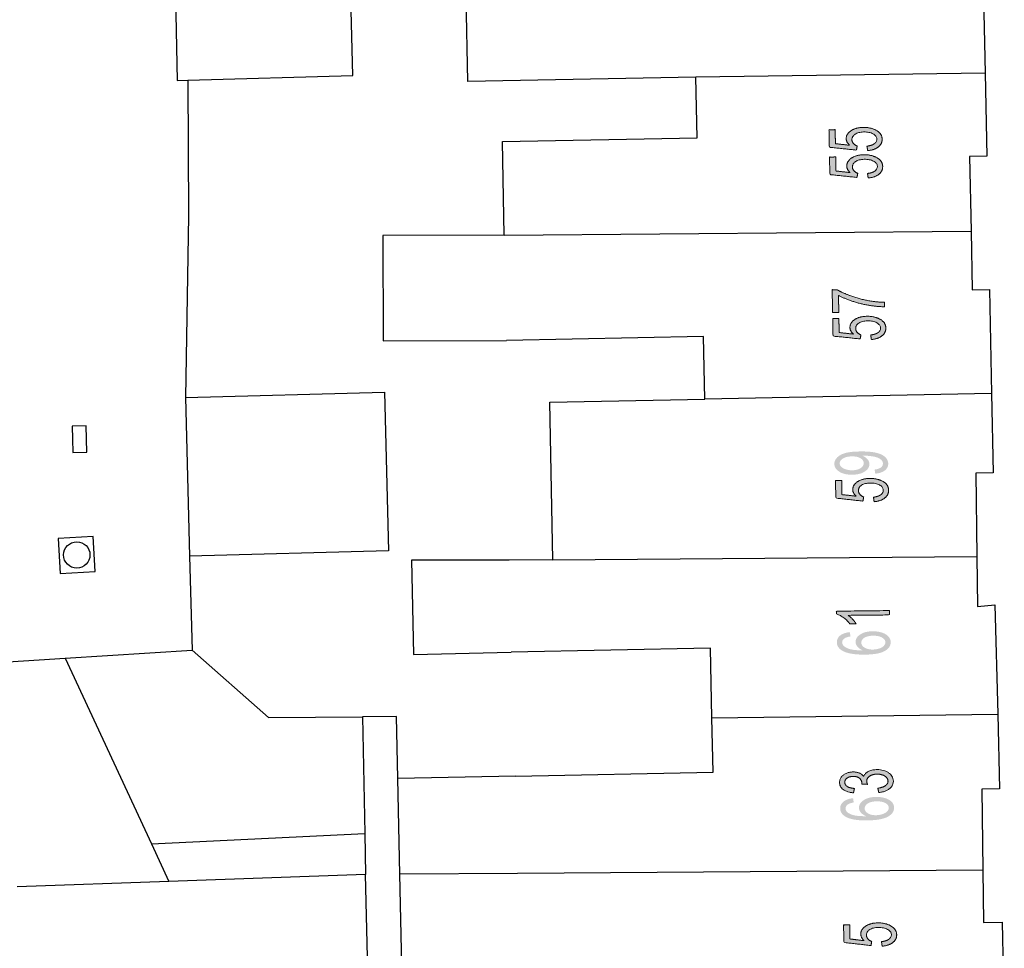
# Model space of a CAD drawing. Header units: metres. Extents: x 134521 to 134907, y 396000 to 396359.
# Tile 36 of 135: x 134687 to 134715, y 396126 to 396152. Entities that reach past the tile are written whole.
import ezdxf

# ---------------------------------------------------------------- set-up
doc = ezdxf.new("R2010")
doc.units = ezdxf.units.M
doc.header["$MEASUREMENT"] = 0

msp = doc.modelspace()

# ---------------------------------------------------------------- hatches: boundary and pattern name
at = {"linetype": 'Continuous', "lineweight": 0, "extrusion": (0, 0, -1)}
h = msp.add_hatch(color=251, dxfattribs=at)
edge = h.paths.add_edge_path()
edge.add_line((-134711.043, 396148.445), (-134711.024, 396148.573))
edge.add_spline(control_points=[(-134711.024, 396148.573), (-134711.165, 396148.59), (-134711.236, 396148.644), (-134711.306, 396148.697), (-134711.304, 396148.771), (-134711.302, 396148.861), (-134711.201, 396148.92), (-134711.099, 396148.979), (-134710.933, 396148.976), (-134710.775, 396148.972), (-134710.685, 396148.912), (-134710.595, 396148.851), (-134710.597, 396148.755), (-134710.598, 396148.696), (-134710.639, 396148.649), (-134710.681, 396148.602), (-134710.747, 396148.576)], knot_values=[0, 0, 0, 0.125, 0.125, 0.25, 0.25, 0.375, 0.375, 0.5, 0.5, 0.625, 0.625, 0.75, 0.75, 0.875, 0.875, 1, 1, 1], degree=2, periodic=0)
edge.add_line((-134710.747, 396148.576), (-134710.726, 396148.461))
edge.add_line((-134710.726, 396148.461), (-134709.954, 396148.542))
edge.add_line((-134709.954, 396148.542), (-134709.944, 396149.039))
edge.add_line((-134709.944, 396149.039), (-134710.12, 396149.042))
edge.add_line((-134710.12, 396149.042), (-134710.128, 396148.644))
edge.add_line((-134710.128, 396148.644), (-134710.531, 396148.598))
edge.add_spline(control_points=[(-134710.531, 396148.598), (-134710.436, 396148.686), (-134710.434, 396148.785), (-134710.431, 396148.916), (-134710.565, 396149.009), (-134710.7, 396149.101), (-134710.914, 396149.106), (-134711.117, 396149.11), (-134711.268, 396149.033), (-134711.452, 396148.941), (-134711.455, 396148.774), (-134711.458, 396148.638), (-134711.345, 396148.55), (-134711.232, 396148.461), (-134711.043, 396148.445)], knot_values=[0, 0, 0, 0.142857, 0.142857, 0.285714, 0.285714, 0.428571, 0.428571, 0.571429, 0.571429, 0.714286, 0.714286, 0.857143, 0.857143, 1, 1, 1], degree=2, periodic=0)
h = msp.add_hatch(color=251, dxfattribs=at)
edge = h.paths.add_edge_path()
edge.add_line((-134711.059, 396147.668), (-134711.04, 396147.797))
edge.add_spline(control_points=[(-134711.04, 396147.797), (-134711.181, 396147.814), (-134711.251, 396147.867), (-134711.321, 396147.921), (-134711.32, 396147.995), (-134711.318, 396148.084), (-134711.216, 396148.143), (-134711.114, 396148.202), (-134710.948, 396148.199), (-134710.79, 396148.196), (-134710.7, 396148.135), (-134710.61, 396148.075), (-134710.612, 396147.979), (-134710.613, 396147.919), (-134710.655, 396147.872), (-134710.697, 396147.826), (-134710.762, 396147.8)], knot_values=[0, 0, 0, 0.125, 0.125, 0.25, 0.25, 0.375, 0.375, 0.5, 0.5, 0.625, 0.625, 0.75, 0.75, 0.875, 0.875, 1, 1, 1], degree=2, periodic=0)
edge.add_line((-134710.762, 396147.8), (-134710.742, 396147.684))
edge.add_line((-134710.742, 396147.684), (-134709.969, 396147.765))
edge.add_line((-134709.969, 396147.765), (-134709.959, 396148.262))
edge.add_line((-134709.959, 396148.262), (-134710.135, 396148.266))
edge.add_line((-134710.135, 396148.266), (-134710.143, 396147.867))
edge.add_line((-134710.143, 396147.867), (-134710.547, 396147.821))
edge.add_spline(control_points=[(-134710.547, 396147.821), (-134710.451, 396147.909), (-134710.449, 396148.008), (-134710.447, 396148.139), (-134710.581, 396148.232), (-134710.715, 396148.325), (-134710.929, 396148.329), (-134711.133, 396148.333), (-134711.283, 396148.257), (-134711.467, 396148.164), (-134711.471, 396147.998), (-134711.473, 396147.862), (-134711.36, 396147.773), (-134711.248, 396147.684), (-134711.059, 396147.668)], knot_values=[0, 0, 0, 0.142857, 0.142857, 0.285714, 0.285714, 0.428571, 0.428571, 0.571429, 0.571429, 0.714286, 0.714286, 0.857143, 0.857143, 1, 1, 1], degree=2, periodic=0)
h = msp.add_hatch(color=251, dxfattribs=at)
edge = h.paths.add_edge_path()
edge.add_line((-134710.224, 396143.844), (-134710.047, 396143.841))
edge.add_line((-134710.047, 396143.841), (-134710.035, 396144.488))
edge.add_line((-134710.035, 396144.488), (-134710.178, 396144.491))
edge.add_spline(control_points=[(-134710.178, 396144.491), (-134710.332, 396144.398), (-134710.587, 396144.309), (-134710.841, 396144.22), (-134711.109, 396144.174), (-134711.298, 396144.141), (-134711.522, 396144.135)], knot_values=[0, 0, 0, 0.333333, 0.333333, 0.666667, 0.666667, 1, 1, 1], degree=2, periodic=0)
edge.add_line((-134711.522, 396144.135), (-134711.524, 396144.008))
edge.add_spline(control_points=[(-134711.524, 396144.008), (-134711.348, 396144.007), (-134711.096, 396144.047), (-134710.845, 396144.086), (-134710.61, 396144.165), (-134710.376, 396144.243), (-134710.215, 396144.333)], knot_values=[0, 0, 0, 0.333333, 0.333333, 0.666667, 0.666667, 1, 1, 1], degree=2, periodic=0)
edge.add_line((-134710.215, 396144.333), (-134710.224, 396143.844))
h = msp.add_hatch(color=251, dxfattribs=at)
edge = h.paths.add_edge_path()
edge.add_line((-134711.149, 396143.077), (-134711.13, 396143.205))
edge.add_spline(control_points=[(-134711.13, 396143.205), (-134711.271, 396143.222), (-134711.341, 396143.275), (-134711.412, 396143.329), (-134711.41, 396143.403), (-134711.409, 396143.492), (-134711.307, 396143.551), (-134711.205, 396143.61), (-134711.039, 396143.607), (-134710.881, 396143.604), (-134710.791, 396143.544), (-134710.701, 396143.483), (-134710.703, 396143.387), (-134710.704, 396143.328), (-134710.745, 396143.281), (-134710.787, 396143.234), (-134710.852, 396143.208)], knot_values=[0, 0, 0, 0.125, 0.125, 0.25, 0.25, 0.375, 0.375, 0.5, 0.5, 0.625, 0.625, 0.75, 0.75, 0.875, 0.875, 1, 1, 1], degree=2, periodic=0)
edge.add_line((-134710.852, 396143.208), (-134710.832, 396143.093))
edge.add_line((-134710.832, 396143.093), (-134710.059, 396143.175))
edge.add_line((-134710.059, 396143.175), (-134710.05, 396143.672))
edge.add_line((-134710.05, 396143.672), (-134710.226, 396143.675))
edge.add_line((-134710.226, 396143.675), (-134710.234, 396143.276))
edge.add_line((-134710.234, 396143.276), (-134710.637, 396143.23))
edge.add_spline(control_points=[(-134710.637, 396143.23), (-134710.542, 396143.318), (-134710.54, 396143.417), (-134710.537, 396143.548), (-134710.672, 396143.641), (-134710.806, 396143.733), (-134711.02, 396143.737), (-134711.224, 396143.741), (-134711.374, 396143.665), (-134711.558, 396143.572), (-134711.561, 396143.406), (-134711.564, 396143.269), (-134711.451, 396143.181), (-134711.338, 396143.092), (-134711.149, 396143.077)], knot_values=[0, 0, 0, 0.142857, 0.142857, 0.285714, 0.285714, 0.428571, 0.428571, 0.571429, 0.571429, 0.714286, 0.714286, 0.857143, 0.857143, 1, 1, 1], degree=2, periodic=0)
h = msp.add_hatch(color=251, dxfattribs=at)
edge = h.paths.add_edge_path()
edge.add_line((-134711.26, 396139.263), (-134711.242, 396139.38))
edge.add_spline(control_points=[(-134711.242, 396139.38), (-134711.367, 396139.397), (-134711.422, 396139.441), (-134711.478, 396139.484), (-134711.477, 396139.55), (-134711.476, 396139.606), (-134711.437, 396139.648), (-134711.397, 396139.691), (-134711.331, 396139.717), (-134711.266, 396139.743), (-134711.155, 396139.759), (-134711.044, 396139.776), (-134710.93, 396139.774), (-134710.917, 396139.774), (-134710.893, 396139.773), (-134710.981, 396139.737), (-134711.037, 396139.674), (-134711.093, 396139.612), (-134711.094, 396139.537), (-134711.096, 396139.413), (-134710.963, 396139.325), (-134710.829, 396139.237), (-134710.608, 396139.234), (-134710.38, 396139.23), (-134710.24, 396139.318), (-134710.099, 396139.405), (-134710.097, 396139.54), (-134710.095, 396139.637), (-134710.173, 396139.719), (-134710.25, 396139.801), (-134710.395, 396139.846), (-134710.54, 396139.89), (-134710.816, 396139.894), (-134711.104, 396139.899), (-134711.275, 396139.86), (-134711.446, 396139.821), (-134711.536, 396139.74), (-134711.626, 396139.66), (-134711.628, 396139.549), (-134711.63, 396139.432), (-134711.533, 396139.356), (-134711.437, 396139.28), (-134711.26, 396139.263)], knot_values=[0, 0, 0, 0.047619, 0.047619, 0.095238, 0.095238, 0.142857, 0.142857, 0.190476, 0.190476, 0.238095, 0.238095, 0.285714, 0.285714, 0.333333, 0.333333, 0.380952, 0.380952, 0.428571, 0.428571, 0.47619, 0.47619, 0.52381, 0.52381, 0.571429, 0.571429, 0.619048, 0.619048, 0.666667, 0.666667, 0.714286, 0.714286, 0.761905, 0.761905, 0.809524, 0.809524, 0.857143, 0.857143, 0.904762, 0.904762, 0.952381, 0.952381, 1, 1, 1], degree=2, periodic=0)
edge = h.paths.add_edge_path(flags=16)
edge.add_spline(control_points=[(-134710.591, 396139.754), (-134710.432, 396139.752), (-134710.34, 396139.694), (-134710.248, 396139.637), (-134710.249, 396139.557), (-134710.25, 396139.475), (-134710.351, 396139.417), (-134710.453, 396139.358), (-134710.612, 396139.36), (-134710.755, 396139.363), (-134710.844, 396139.421), (-134710.933, 396139.48), (-134710.931, 396139.565), (-134710.93, 396139.65), (-134710.84, 396139.703), (-134710.749, 396139.757), (-134710.591, 396139.754)], knot_values=[0, 0, 0, 0.125, 0.125, 0.25, 0.25, 0.375, 0.375, 0.5, 0.5, 0.625, 0.625, 0.75, 0.75, 0.875, 0.875, 1, 1, 1], degree=2, periodic=0)
h = msp.add_hatch(color=251, dxfattribs=at)
edge = h.paths.add_edge_path()
edge.add_line((-134711.227, 396138.467), (-134711.209, 396138.595))
edge.add_spline(control_points=[(-134711.209, 396138.595), (-134711.35, 396138.612), (-134711.42, 396138.665), (-134711.49, 396138.718), (-134711.489, 396138.792), (-134711.488, 396138.882), (-134711.386, 396138.941), (-134711.285, 396139.001), (-134711.119, 396138.998), (-134710.961, 396138.996), (-134710.87, 396138.935), (-134710.78, 396138.875), (-134710.782, 396138.779), (-134710.782, 396138.719), (-134710.824, 396138.673), (-134710.865, 396138.626), (-134710.931, 396138.599)], knot_values=[0, 0, 0, 0.125, 0.125, 0.25, 0.25, 0.375, 0.375, 0.5, 0.5, 0.625, 0.625, 0.75, 0.75, 0.875, 0.875, 1, 1, 1], degree=2, periodic=0)
edge.add_line((-134710.931, 396138.599), (-134710.91, 396138.484))
edge.add_line((-134710.91, 396138.484), (-134710.138, 396138.568))
edge.add_line((-134710.138, 396138.568), (-134710.13, 396139.065))
edge.add_line((-134710.13, 396139.065), (-134710.306, 396139.068))
edge.add_line((-134710.306, 396139.068), (-134710.312, 396138.669))
edge.add_line((-134710.312, 396138.669), (-134710.716, 396138.622))
edge.add_spline(control_points=[(-134710.716, 396138.622), (-134710.62, 396138.71), (-134710.619, 396138.809), (-134710.617, 396138.94), (-134710.751, 396139.032), (-134710.886, 396139.125), (-134711.1, 396139.128), (-134711.304, 396139.131), (-134711.454, 396139.055), (-134711.637, 396138.961), (-134711.64, 396138.795), (-134711.642, 396138.658), (-134711.529, 396138.57), (-134711.416, 396138.482), (-134711.227, 396138.467)], knot_values=[0, 0, 0, 0.142857, 0.142857, 0.285714, 0.285714, 0.428571, 0.428571, 0.571429, 0.571429, 0.714286, 0.714286, 0.857143, 0.857143, 1, 1, 1], degree=2, periodic=0)
h = msp.add_hatch(color=251, dxfattribs=at)
edge = h.paths.add_edge_path()
edge.add_line((-134711.663, 396135.372), (-134711.665, 396135.249))
edge.add_line((-134711.665, 396135.249), (-134710.492, 396135.235))
edge.add_spline(control_points=[(-134710.492, 396135.235), (-134710.555, 396135.192), (-134710.62, 396135.121), (-134710.684, 396135.05), (-134710.716, 396134.993)], knot_values=[0, 0, 0, 0.5, 0.5, 1, 1, 1], degree=2, periodic=0)
edge.add_line((-134710.716, 396134.993), (-134710.538, 396134.991))
edge.add_spline(control_points=[(-134710.538, 396134.991), (-134710.465, 396135.093), (-134710.36, 396135.168), (-134710.256, 396135.244), (-134710.159, 396135.275)], knot_values=[0, 0, 0, 0.5, 0.5, 1, 1, 1], degree=2, periodic=0)
edge.add_line((-134710.159, 396135.275), (-134710.158, 396135.354))
edge.add_line((-134710.158, 396135.354), (-134711.663, 396135.372))
h = msp.add_hatch(color=251, dxfattribs=at)
edge = h.paths.add_edge_path()
edge.add_line((-134710.539, 396134.758), (-134710.555, 396134.636))
edge.add_spline(control_points=[(-134710.555, 396134.636), (-134710.446, 396134.619), (-134710.397, 396134.588), (-134710.318, 396134.537), (-134710.319, 396134.464), (-134710.32, 396134.405), (-134710.37, 396134.361), (-134710.434, 396134.304), (-134710.556, 396134.272), (-134710.678, 396134.24), (-134710.903, 396134.241), (-134710.802, 396134.284), (-134710.752, 396134.348), (-134710.702, 396134.411), (-134710.701, 396134.482), (-134710.699, 396134.605), (-134710.834, 396134.693), (-134710.968, 396134.781), (-134711.183, 396134.783), (-134711.324, 396134.785), (-134711.446, 396134.746), (-134711.568, 396134.707), (-134711.633, 396134.636), (-134711.698, 396134.566), (-134711.699, 396134.476), (-134711.701, 396134.323), (-134711.533, 396134.224), (-134711.365, 396134.125), (-134710.976, 396134.12), (-134710.542, 396134.115), (-134710.343, 396134.22), (-134710.17, 396134.311), (-134710.168, 396134.47), (-134710.167, 396134.588), (-134710.265, 396134.664), (-134710.364, 396134.741), (-134710.539, 396134.758)], knot_values=[0, 0, 0, 0.055556, 0.055556, 0.111111, 0.111111, 0.166667, 0.166667, 0.222222, 0.222222, 0.277778, 0.277778, 0.333333, 0.333333, 0.388889, 0.388889, 0.444444, 0.444444, 0.5, 0.5, 0.555556, 0.555556, 0.611111, 0.611111, 0.666667, 0.666667, 0.722222, 0.722222, 0.777778, 0.777778, 0.833333, 0.833333, 0.888889, 0.888889, 0.944444, 0.944444, 1, 1, 1], degree=2, periodic=0)
edge = h.paths.add_edge_path(flags=16)
edge.add_spline(control_points=[(-134711.19, 396134.264), (-134711.286, 396134.265), (-134711.372, 396134.293), (-134711.459, 396134.321), (-134711.504, 396134.369), (-134711.549, 396134.418), (-134711.548, 396134.472), (-134711.547, 396134.55), (-134711.452, 396134.604), (-134711.358, 396134.659), (-134711.196, 396134.657), (-134711.04, 396134.655), (-134710.951, 396134.599), (-134710.863, 396134.543), (-134710.864, 396134.459), (-134710.865, 396134.376), (-134710.955, 396134.319), (-134711.045, 396134.262), (-134711.19, 396134.264)], knot_values=[0, 0, 0, 0.111111, 0.111111, 0.222222, 0.222222, 0.333333, 0.333333, 0.444444, 0.444444, 0.555556, 0.555556, 0.666667, 0.666667, 0.777778, 0.777778, 0.888889, 0.888889, 1, 1, 1], degree=2, periodic=0)
h = msp.add_hatch(color=251, dxfattribs=at)
edge = h.paths.add_edge_path()
edge.add_line((-134711.36, 396130.199), (-134711.332, 396130.321))
edge.add_spline(control_points=[(-134711.332, 396130.321), (-134711.488, 396130.347), (-134711.556, 396130.399), (-134711.624, 396130.452), (-134711.622, 396130.525), (-134711.619, 396130.612), (-134711.528, 396130.669), (-134711.436, 396130.726), (-134711.303, 396130.722), (-134711.176, 396130.719), (-134711.095, 396130.661), (-134711.015, 396130.604), (-134711.017, 396130.518), (-134711.018, 396130.484), (-134711.04, 396130.432)], knot_values=[0, 0, 0, 0.142857, 0.142857, 0.285714, 0.285714, 0.428571, 0.428571, 0.571429, 0.571429, 0.714286, 0.714286, 0.857143, 0.857143, 1, 1, 1], degree=2, periodic=0)
edge.add_line((-134711.04, 396130.432), (-134710.878, 396130.441))
edge.add_spline(control_points=[(-134710.878, 396130.441), (-134710.88, 396130.454), (-134710.88, 396130.461), (-134710.878, 396130.54), (-134710.815, 396130.601), (-134710.751, 396130.662), (-134710.624, 396130.658), (-134710.523, 396130.655), (-134710.457, 396130.608), (-134710.392, 396130.56), (-134710.394, 396130.488), (-134710.396, 396130.416), (-134710.465, 396130.37), (-134710.534, 396130.325), (-134710.67, 396130.315)], knot_values=[0, 0, 0, 0.142857, 0.142857, 0.285714, 0.285714, 0.428571, 0.428571, 0.571429, 0.571429, 0.714286, 0.714286, 0.857143, 0.857143, 1, 1, 1], degree=2, periodic=0)
edge.add_line((-134710.67, 396130.315), (-134710.641, 396130.191))
edge.add_spline(control_points=[(-134710.641, 396130.191), (-134710.455, 396130.209), (-134710.351, 396130.286), (-134710.247, 396130.362), (-134710.244, 396130.481), (-134710.241, 396130.563), (-134710.292, 396130.633), (-134710.343, 396130.704), (-134710.432, 396130.743), (-134710.522, 396130.782), (-134710.624, 396130.785), (-134710.721, 396130.787), (-134710.802, 396130.755), (-134710.883, 396130.722), (-134710.932, 396130.655), (-134710.96, 396130.745), (-134711.055, 396130.797), (-134711.15, 396130.848), (-134711.295, 396130.852), (-134711.491, 396130.858), (-134711.631, 396130.766), (-134711.77, 396130.675), (-134711.774, 396130.529), (-134711.777, 396130.397), (-134711.662, 396130.307), (-134711.547, 396130.217), (-134711.36, 396130.199)], knot_values=[0, 0, 0, 0.076923, 0.076923, 0.153846, 0.153846, 0.230769, 0.230769, 0.307692, 0.307692, 0.384615, 0.384615, 0.461538, 0.461538, 0.538462, 0.538462, 0.615385, 0.615385, 0.692308, 0.692308, 0.769231, 0.769231, 0.846154, 0.846154, 0.923077, 0.923077, 1, 1, 1], degree=2, periodic=0)
h = msp.add_hatch(color=251, dxfattribs=at)
edge = h.paths.add_edge_path()
edge.add_line((-134710.63, 396130.039), (-134710.648, 396129.918))
edge.add_spline(control_points=[(-134710.648, 396129.918), (-134710.54, 396129.898), (-134710.491, 396129.867), (-134710.413, 396129.815), (-134710.415, 396129.742), (-134710.417, 396129.683), (-134710.467, 396129.639), (-134710.532, 396129.583), (-134710.655, 396129.553), (-134710.778, 396129.523), (-134711.003, 396129.528), (-134710.9, 396129.57), (-134710.849, 396129.632), (-134710.799, 396129.695), (-134710.797, 396129.766), (-134710.793, 396129.888), (-134710.926, 396129.979), (-134711.059, 396130.069), (-134711.274, 396130.075), (-134711.415, 396130.079), (-134711.537, 396130.041), (-134711.659, 396130.004), (-134711.726, 396129.935), (-134711.792, 396129.866), (-134711.795, 396129.776), (-134711.799, 396129.622), (-134711.633, 396129.521), (-134711.466, 396129.419), (-134711.078, 396129.408), (-134710.643, 396129.396), (-134710.443, 396129.498), (-134710.269, 396129.586), (-134710.264, 396129.745), (-134710.261, 396129.863), (-134710.358, 396129.941), (-134710.455, 396130.019), (-134710.63, 396130.039)], knot_values=[0, 0, 0, 0.055556, 0.055556, 0.111111, 0.111111, 0.166667, 0.166667, 0.222222, 0.222222, 0.277778, 0.277778, 0.333333, 0.333333, 0.388889, 0.388889, 0.444444, 0.444444, 0.5, 0.5, 0.555556, 0.555556, 0.611111, 0.611111, 0.666667, 0.666667, 0.722222, 0.722222, 0.777778, 0.777778, 0.833333, 0.833333, 0.888889, 0.888889, 0.944444, 0.944444, 1, 1, 1], degree=2, periodic=0)
edge = h.paths.add_edge_path(flags=16)
edge.add_spline(control_points=[(-134711.29, 396129.555), (-134711.385, 396129.558), (-134711.471, 396129.587), (-134711.557, 396129.617), (-134711.601, 396129.666), (-134711.646, 396129.715), (-134711.644, 396129.769), (-134711.642, 396129.847), (-134711.546, 396129.9), (-134711.45, 396129.953), (-134711.289, 396129.949), (-134711.133, 396129.944), (-134711.045, 396129.887), (-134710.957, 396129.829), (-134710.96, 396129.745), (-134710.962, 396129.662), (-134711.053, 396129.607), (-134711.144, 396129.551), (-134711.29, 396129.555)], knot_values=[0, 0, 0, 0.111111, 0.111111, 0.222222, 0.222222, 0.333333, 0.333333, 0.444444, 0.444444, 0.555556, 0.555556, 0.666667, 0.666667, 0.777778, 0.777778, 0.888889, 0.888889, 1, 1, 1], degree=2, periodic=0)
h = msp.add_hatch(color=251, dxfattribs=at)
edge = h.paths.add_edge_path()
edge.add_line((-134711.455, 396125.833), (-134711.437, 396125.961))
edge.add_spline(control_points=[(-134711.437, 396125.961), (-134711.578, 396125.977), (-134711.648, 396126.03), (-134711.719, 396126.083), (-134711.718, 396126.157), (-134711.717, 396126.247), (-134711.615, 396126.306), (-134711.514, 396126.366), (-134711.348, 396126.364), (-134711.19, 396126.362), (-134711.1, 396126.302), (-134711.009, 396126.242), (-134711.01, 396126.146), (-134711.011, 396126.086), (-134711.052, 396126.039), (-134711.094, 396125.992), (-134711.159, 396125.966)], knot_values=[0, 0, 0, 0.125, 0.125, 0.25, 0.25, 0.375, 0.375, 0.5, 0.5, 0.625, 0.625, 0.75, 0.75, 0.875, 0.875, 1, 1, 1], degree=2, periodic=0)
edge.add_line((-134711.159, 396125.966), (-134711.138, 396125.851))
edge.add_line((-134711.138, 396125.851), (-134710.366, 396125.937))
edge.add_line((-134710.366, 396125.937), (-134710.359, 396126.434))
edge.add_line((-134710.359, 396126.434), (-134710.535, 396126.437))
edge.add_line((-134710.535, 396126.437), (-134710.541, 396126.038))
edge.add_line((-134710.541, 396126.038), (-134710.944, 396125.989))
edge.add_spline(control_points=[(-134710.944, 396125.989), (-134710.849, 396126.078), (-134710.848, 396126.177), (-134710.846, 396126.308), (-134710.981, 396126.4), (-134711.116, 396126.491), (-134711.33, 396126.494), (-134711.534, 396126.497), (-134711.683, 396126.42), (-134711.867, 396126.326), (-134711.869, 396126.159), (-134711.871, 396126.023), (-134711.757, 396125.935), (-134711.644, 396125.847), (-134711.455, 396125.833)], knot_values=[0, 0, 0, 0.142857, 0.142857, 0.285714, 0.285714, 0.428571, 0.428571, 0.571429, 0.571429, 0.714286, 0.714286, 0.857143, 0.857143, 1, 1, 1], degree=2, periodic=0)

# ---------------------------------------------------------------- linework, layer by layer
at = {"color": 251}
for p, q in [((134691.312, 396155.102), (134691.419, 396150.443)), ((134696.408, 396150.58), (134696.288, 396155.128)), ((134699.676, 396150.411), (134699.588, 396154.911)), ((134714.325, 396153.547), (134714.383, 396150.651)), ((134691.719, 396150.45), (134696.408, 396150.58)), ((134714.383, 396150.651), (134706.16, 396150.537)), ((134714.383, 396150.651), (134714.431, 396148.289)), ((134691.419, 396150.443), (134691.719, 396150.45)), ((134691.719, 396150.45), (134691.739, 396146.591)), ((134706.16, 396150.537), (134699.676, 396150.411)), ((134706.195, 396148.813), (134706.16, 396150.537)), ((134700.661, 396148.701), (134706.195, 396148.813)), ((134700.715, 396146.042), (134700.661, 396148.701)), ((134714.431, 396148.289), (134713.941, 396148.279)), ((134713.941, 396148.279), (134713.983, 396146.152)), ((134691.739, 396146.591), (134691.65, 396141.431)), ((134700.715, 396146.042), (134713.983, 396146.152)), ((134713.983, 396146.152), (134714.015, 396144.492)), ((134700.715, 396146.042), (134697.263, 396146.029)), ((134697.263, 396146.029), (134697.274, 396143.036)), ((134714.015, 396144.492), (134714.507, 396144.502)), ((134714.507, 396144.502), (134714.567, 396141.54)), ((134697.274, 396143.036), (134700.775, 396143.049)), ((134706.375, 396143.162), (134700.775, 396143.049)), ((134706.411, 396141.384), (134706.375, 396143.162)), ((134691.65, 396141.431), (134697.307, 396141.581)), ((134691.65, 396141.431), (134691.769, 396136.922)), ((134697.307, 396141.581), (134697.427, 396137.072)), ((134702.012, 396141.3), (134706.411, 396141.384)), ((134714.567, 396141.54), (134706.411, 396141.384)), ((134714.567, 396141.54), (134714.612, 396139.291)), ((134702.098, 396136.812), (134702.012, 396141.3)), ((134714.612, 396139.291), (134714.117, 396139.281)), ((134714.117, 396139.281), (134714.145, 396136.907)), ((134697.427, 396137.072), (134691.769, 396136.922)), ((134691.769, 396136.922), (134691.84, 396134.25)), ((134702.098, 396136.812), (134714.145, 396136.907)), ((134714.145, 396136.907), (134714.162, 396135.49)), ((134700.856, 396136.802), (134698.076, 396136.802)), ((134698.076, 396136.802), (134698.133, 396134.126)), ((134702.098, 396136.812), (134700.856, 396136.802)), ((134714.162, 396135.49), (134714.661, 396135.535)), ((134714.661, 396135.535), (134714.74, 396132.43)), ((134688.231, 396134.016), (134691.84, 396134.25)), ((134691.84, 396134.25), (134694.017, 396132.329)), ((134698.133, 396134.126), (134700.909, 396134.185)), ((134706.577, 396134.299), (134700.909, 396134.185)), ((134706.617, 396132.323), (134706.577, 396134.299)), ((134684.822, 396133.796), (134688.231, 396134.016)), ((134688.231, 396134.016), (134690.682, 396128.742)), ((134706.617, 396132.323), (134714.74, 396132.43)), ((134714.74, 396132.43), (134714.794, 396130.303)), ((134694.017, 396132.329), (134696.688, 396132.352)), ((134697.653, 396132.356), (134696.688, 396132.352)), ((134696.688, 396132.352), (134696.747, 396129.035)), ((134697.69, 396130.598), (134697.653, 396132.356)), ((134706.648, 396130.783), (134706.617, 396132.323)), ((134701.033, 396130.669), (134706.648, 396130.783)), ((134701.033, 396130.669), (134697.69, 396130.598)), ((134697.747, 396127.875), (134697.69, 396130.598)), ((134714.794, 396130.303), (134714.292, 396130.293)), ((134714.292, 396130.293), (134714.321, 396127.991)), ((134690.682, 396128.742), (134696.747, 396129.035)), ((134696.747, 396129.035), (134696.768, 396127.868)), ((134690.682, 396128.742), (134691.179, 396127.673)), ((134701.089, 396127.898), (134697.747, 396127.875)), ((134714.321, 396127.991), (134701.089, 396127.898)), ((134714.321, 396127.991), (134714.34, 396126.508)), ((134691.179, 396127.673), (134686.869, 396127.522)), ((134696.768, 396127.868), (134691.179, 396127.673)), ((134696.97, 396119.233), (134696.768, 396127.868)), ((134697.802, 396125.279), (134697.747, 396127.875)), ((134714.34, 396126.508), (134714.87, 396126.519)), ((134714.87, 396126.519), (134714.928, 396123.62))]:
    msp.add_line(p, q, dxfattribs=at)
at = {"color": 251, "flags": 128}
msp.add_lwpolyline([(134688.438, 396140.24), (134688.448, 396139.865), (134688.848, 396139.876), (134688.828, 396140.626), (134688.428, 396140.615), (134688.438, 396140.24)], dxfattribs=at)
msp.add_lwpolyline([(134688.091, 396136.426), (134689.089, 396136.482), (134689.033, 396137.48), (134688.035, 396137.424)], close=True, dxfattribs=at)
at = {"color": 251}
msp.add_circle((134688.562, 396136.953), 0.375, dxfattribs=at)
at = {"color": 251, "linetype": 'Continuous', "lineweight": 0}
for points, knots in [([(134711.043, 396148.445), (134711.034, 396148.509), (134711.024, 396148.573), (134711.165, 396148.59), (134711.236, 396148.644), (134711.306, 396148.697), (134711.304, 396148.771), (134711.302, 396148.861), (134711.201, 396148.92), (134711.099, 396148.979), (134710.933, 396148.976), (134710.775, 396148.972), (134710.685, 396148.912), (134710.595, 396148.851), (134710.597, 396148.755), (134710.598, 396148.696), (134710.639, 396148.649), (134710.681, 396148.602), (134710.747, 396148.576), (134710.736, 396148.518), (134710.726, 396148.461), (134710.34, 396148.501), (134709.954, 396148.542), (134709.949, 396148.79), (134709.944, 396149.039), (134710.032, 396149.041), (134710.12, 396149.042), (134710.124, 396148.843), (134710.128, 396148.644), (134710.33, 396148.621), (134710.531, 396148.598), (134710.436, 396148.686), (134710.434, 396148.785), (134710.431, 396148.916), (134710.565, 396149.009), (134710.7, 396149.101), (134710.914, 396149.106), (134711.117, 396149.11), (134711.268, 396149.033), (134711.452, 396148.941), (134711.455, 396148.774), (134711.458, 396148.638), (134711.345, 396148.55), (134711.232, 396148.461), (134711.043, 396148.445)], [0, 0, 0, 0.25, 0.25, 0.28125, 0.28125, 0.3125, 0.3125, 0.34375, 0.34375, 0.375, 0.375, 0.40625, 0.40625, 0.4375, 0.4375, 0.46875, 0.46875, 0.5, 0.5, 0.541667, 0.541667, 0.583333, 0.583333, 0.625, 0.625, 0.666667, 0.666667, 0.708333, 0.708333, 0.75, 0.75, 0.785714, 0.785714, 0.821429, 0.821429, 0.857143, 0.857143, 0.892857, 0.892857, 0.928571, 0.928571, 0.964286, 0.964286, 1, 1, 1]), ([(134711.059, 396147.668), (134711.049, 396147.733), (134711.04, 396147.797), (134711.181, 396147.814), (134711.251, 396147.867), (134711.321, 396147.921), (134711.32, 396147.995), (134711.318, 396148.084), (134711.216, 396148.143), (134711.114, 396148.202), (134710.948, 396148.199), (134710.79, 396148.196), (134710.7, 396148.135), (134710.61, 396148.075), (134710.612, 396147.979), (134710.613, 396147.919), (134710.655, 396147.872), (134710.697, 396147.826), (134710.762, 396147.8), (134710.752, 396147.742), (134710.742, 396147.684), (134710.355, 396147.725), (134709.969, 396147.765), (134709.964, 396148.014), (134709.959, 396148.262), (134710.047, 396148.264), (134710.135, 396148.266), (134710.139, 396148.066), (134710.143, 396147.867), (134710.345, 396147.844), (134710.547, 396147.821), (134710.451, 396147.909), (134710.449, 396148.008), (134710.447, 396148.139), (134710.581, 396148.232), (134710.715, 396148.325), (134710.929, 396148.329), (134711.133, 396148.333), (134711.283, 396148.257), (134711.467, 396148.164), (134711.471, 396147.998), (134711.473, 396147.862), (134711.36, 396147.773), (134711.248, 396147.684), (134711.059, 396147.668)], [0, 0, 0, 0.25, 0.25, 0.28125, 0.28125, 0.3125, 0.3125, 0.34375, 0.34375, 0.375, 0.375, 0.40625, 0.40625, 0.4375, 0.4375, 0.46875, 0.46875, 0.5, 0.5, 0.541667, 0.541667, 0.583333, 0.583333, 0.625, 0.625, 0.666667, 0.666667, 0.708333, 0.708333, 0.75, 0.75, 0.785714, 0.785714, 0.821429, 0.821429, 0.857143, 0.857143, 0.892857, 0.892857, 0.928571, 0.928571, 0.964286, 0.964286, 1, 1, 1]), ([(134710.224, 396143.844), (134710.135, 396143.842), (134710.047, 396143.841), (134710.041, 396144.164), (134710.035, 396144.488), (134710.106, 396144.489), (134710.178, 396144.491), (134710.332, 396144.398), (134710.587, 396144.309), (134710.841, 396144.22), (134711.109, 396144.174), (134711.298, 396144.141), (134711.522, 396144.135), (134711.523, 396144.072), (134711.524, 396144.008), (134711.348, 396144.007), (134711.096, 396144.047), (134710.845, 396144.086), (134710.61, 396144.165), (134710.376, 396144.243), (134710.215, 396144.333), (134710.219, 396144.089), (134710.224, 396143.844)], [0, 0, 0, 0.066667, 0.066667, 0.133333, 0.133333, 0.2, 0.2, 0.266667, 0.266667, 0.333333, 0.333333, 0.4, 0.4, 0.6, 0.6, 0.666667, 0.666667, 0.733333, 0.733333, 0.8, 0.8, 1, 1, 1]), ([(134711.149, 396143.077), (134711.14, 396143.141), (134711.13, 396143.205), (134711.271, 396143.222), (134711.341, 396143.275), (134711.412, 396143.329), (134711.41, 396143.403), (134711.409, 396143.492), (134711.307, 396143.551), (134711.205, 396143.61), (134711.039, 396143.607), (134710.881, 396143.604), (134710.791, 396143.544), (134710.701, 396143.483), (134710.703, 396143.387), (134710.704, 396143.328), (134710.745, 396143.281), (134710.787, 396143.234), (134710.852, 396143.208), (134710.842, 396143.15), (134710.832, 396143.093), (134710.446, 396143.134), (134710.059, 396143.175), (134710.055, 396143.423), (134710.05, 396143.672), (134710.138, 396143.673), (134710.226, 396143.675), (134710.23, 396143.476), (134710.234, 396143.276), (134710.435, 396143.253), (134710.637, 396143.23), (134710.542, 396143.318), (134710.54, 396143.417), (134710.537, 396143.548), (134710.672, 396143.641), (134710.806, 396143.733), (134711.02, 396143.737), (134711.224, 396143.741), (134711.374, 396143.665), (134711.558, 396143.572), (134711.561, 396143.406), (134711.564, 396143.269), (134711.451, 396143.181), (134711.338, 396143.092), (134711.149, 396143.077)], [0, 0, 0, 0.25, 0.25, 0.28125, 0.28125, 0.3125, 0.3125, 0.34375, 0.34375, 0.375, 0.375, 0.40625, 0.40625, 0.4375, 0.4375, 0.46875, 0.46875, 0.5, 0.5, 0.541667, 0.541667, 0.583333, 0.583333, 0.625, 0.625, 0.666667, 0.666667, 0.708333, 0.708333, 0.75, 0.75, 0.785714, 0.785714, 0.821429, 0.821429, 0.857143, 0.857143, 0.892857, 0.892857, 0.928571, 0.928571, 0.964286, 0.964286, 1, 1, 1]), ([(134711.227, 396138.467), (134711.218, 396138.531), (134711.209, 396138.595), (134711.35, 396138.612), (134711.42, 396138.665), (134711.49, 396138.718), (134711.489, 396138.792), (134711.488, 396138.882), (134711.386, 396138.941), (134711.285, 396139.001), (134711.119, 396138.998), (134710.961, 396138.996), (134710.87, 396138.935), (134710.78, 396138.875), (134710.782, 396138.779), (134710.782, 396138.719), (134710.824, 396138.673), (134710.865, 396138.626), (134710.931, 396138.599), (134710.92, 396138.542), (134710.91, 396138.484), (134710.524, 396138.526), (134710.138, 396138.568), (134710.134, 396138.817), (134710.13, 396139.065), (134710.218, 396139.067), (134710.306, 396139.068), (134710.309, 396138.869), (134710.312, 396138.669), (134710.514, 396138.646), (134710.716, 396138.622), (134710.62, 396138.71), (134710.619, 396138.809), (134710.617, 396138.94), (134710.751, 396139.032), (134710.886, 396139.125), (134711.1, 396139.128), (134711.304, 396139.131), (134711.454, 396139.055), (134711.637, 396138.961), (134711.64, 396138.795), (134711.642, 396138.658), (134711.529, 396138.57), (134711.416, 396138.482), (134711.227, 396138.467)], [0, 0, 0, 0.25, 0.25, 0.28125, 0.28125, 0.3125, 0.3125, 0.34375, 0.34375, 0.375, 0.375, 0.40625, 0.40625, 0.4375, 0.4375, 0.46875, 0.46875, 0.5, 0.5, 0.541667, 0.541667, 0.583333, 0.583333, 0.625, 0.625, 0.666667, 0.666667, 0.708333, 0.708333, 0.75, 0.75, 0.785714, 0.785714, 0.821429, 0.821429, 0.857143, 0.857143, 0.892857, 0.892857, 0.928571, 0.928571, 0.964286, 0.964286, 1, 1, 1]), ([(134711.663, 396135.372), (134711.664, 396135.311), (134711.665, 396135.249), (134711.078, 396135.242), (134710.492, 396135.235), (134710.555, 396135.192), (134710.62, 396135.121), (134710.684, 396135.05), (134710.716, 396134.993), (134710.627, 396134.992), (134710.538, 396134.991), (134710.465, 396135.093), (134710.36, 396135.168), (134710.256, 396135.244), (134710.159, 396135.275), (134710.158, 396135.315), (134710.158, 396135.354), (134710.91, 396135.363), (134711.663, 396135.372)], [0, 0, 0, 0.1, 0.1, 0.2, 0.2, 0.3, 0.3, 0.4, 0.4, 0.6, 0.6, 0.7, 0.7, 0.8, 0.8, 0.9, 0.9, 1, 1, 1]), ([(134711.36, 396130.199), (134711.346, 396130.26), (134711.332, 396130.321), (134711.488, 396130.347), (134711.556, 396130.399), (134711.624, 396130.452), (134711.622, 396130.525), (134711.619, 396130.612), (134711.528, 396130.669), (134711.436, 396130.726), (134711.303, 396130.722), (134711.176, 396130.719), (134711.095, 396130.661), (134711.015, 396130.604), (134711.017, 396130.518), (134711.018, 396130.484), (134711.04, 396130.432), (134710.959, 396130.437), (134710.878, 396130.441), (134710.88, 396130.454), (134710.88, 396130.461), (134710.878, 396130.54), (134710.815, 396130.601), (134710.751, 396130.662), (134710.624, 396130.658), (134710.523, 396130.655), (134710.457, 396130.608), (134710.392, 396130.56), (134710.394, 396130.488), (134710.396, 396130.416), (134710.465, 396130.37), (134710.534, 396130.325), (134710.67, 396130.315), (134710.655, 396130.253), (134710.641, 396130.191), (134710.455, 396130.209), (134710.351, 396130.286), (134710.247, 396130.362), (134710.244, 396130.481), (134710.241, 396130.563), (134710.292, 396130.633), (134710.343, 396130.704), (134710.432, 396130.743), (134710.522, 396130.782), (134710.624, 396130.785), (134710.721, 396130.787), (134710.802, 396130.755), (134710.883, 396130.722), (134710.932, 396130.655), (134710.96, 396130.745), (134711.055, 396130.797), (134711.15, 396130.848), (134711.295, 396130.852), (134711.491, 396130.858), (134711.631, 396130.766), (134711.77, 396130.675), (134711.774, 396130.529), (134711.777, 396130.397), (134711.662, 396130.307), (134711.547, 396130.217), (134711.36, 396130.199)], [0, 0, 0, 0.166667, 0.166667, 0.190476, 0.190476, 0.214286, 0.214286, 0.238095, 0.238095, 0.261905, 0.261905, 0.285714, 0.285714, 0.309524, 0.309524, 0.333333, 0.333333, 0.5, 0.5, 0.52381, 0.52381, 0.547619, 0.547619, 0.571429, 0.571429, 0.595238, 0.595238, 0.619048, 0.619048, 0.642857, 0.642857, 0.666667, 0.666667, 0.833333, 0.833333, 0.846154, 0.846154, 0.858974, 0.858974, 0.871795, 0.871795, 0.884615, 0.884615, 0.897436, 0.897436, 0.910256, 0.910256, 0.923077, 0.923077, 0.935897, 0.935897, 0.948718, 0.948718, 0.961538, 0.961538, 0.974359, 0.974359, 0.987179, 0.987179, 1, 1, 1]), ([(134711.455, 396125.833), (134711.446, 396125.897), (134711.437, 396125.961), (134711.578, 396125.977), (134711.648, 396126.03), (134711.719, 396126.083), (134711.718, 396126.157), (134711.717, 396126.247), (134711.615, 396126.306), (134711.514, 396126.366), (134711.348, 396126.364), (134711.19, 396126.362), (134711.1, 396126.302), (134711.009, 396126.242), (134711.01, 396126.146), (134711.011, 396126.086), (134711.052, 396126.039), (134711.094, 396125.992), (134711.159, 396125.966), (134711.148, 396125.908), (134711.138, 396125.851), (134710.752, 396125.894), (134710.366, 396125.937), (134710.363, 396126.186), (134710.359, 396126.434), (134710.447, 396126.435), (134710.535, 396126.437), (134710.538, 396126.237), (134710.541, 396126.038), (134710.742, 396126.013), (134710.944, 396125.989), (134710.849, 396126.078), (134710.848, 396126.177), (134710.846, 396126.308), (134710.981, 396126.4), (134711.116, 396126.491), (134711.33, 396126.494), (134711.534, 396126.497), (134711.683, 396126.42), (134711.867, 396126.326), (134711.869, 396126.159), (134711.871, 396126.023), (134711.757, 396125.935), (134711.644, 396125.847), (134711.455, 396125.833)], [0, 0, 0, 0.25, 0.25, 0.28125, 0.28125, 0.3125, 0.3125, 0.34375, 0.34375, 0.375, 0.375, 0.40625, 0.40625, 0.4375, 0.4375, 0.46875, 0.46875, 0.5, 0.5, 0.541667, 0.541667, 0.583333, 0.583333, 0.625, 0.625, 0.666667, 0.666667, 0.708333, 0.708333, 0.75, 0.75, 0.785714, 0.785714, 0.821429, 0.821429, 0.857143, 0.857143, 0.892857, 0.892857, 0.928571, 0.928571, 0.964286, 0.964286, 1, 1, 1])]:
    msp.add_open_spline(points, degree=2, knots=knots, dxfattribs=at)

doc.saveas('drawing.dxf')
